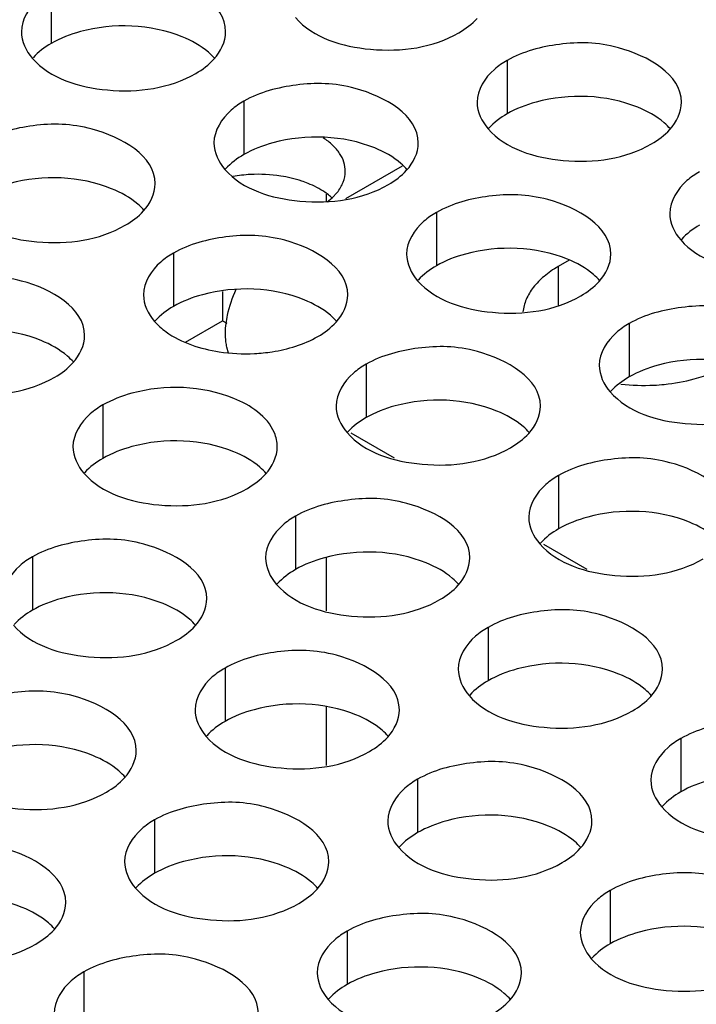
# Model space of a CAD drawing. Header units: inches. Extents: x 0 to 34, y 0 to 22.
# Tile 71 of 116: x 17.247 to 17.413, y 19.49 to 19.731. Entities that reach past the tile are written whole.
import ezdxf

# ---------------------------------------------------------------- set-up
doc = ezdxf.new("R2010")
doc.units = ezdxf.units.IN
doc.header["$LTSCALE"] = 1.87
doc.header["$MEASUREMENT"] = 0
doc.layers.get('0').update_dxf_attribs({"linetype": 'CONTINUOUS'})
doc.layers.add('02___PRT_ALL_AXES', color=7, linetype='CONTINUOUS')
doc.layers.add('0_COMPONENTS', color=7, linetype='CONTINUOUS')

msp = doc.modelspace()

# ---------------------------------------------------------------- linework, layer by layer
at = {"color": 3, "linetype": 'CONTINUOUS'}
for p, q in [((17.3268570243, 19.6876424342), (17.3406943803, 19.6956319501)), ((17.2875797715, 19.6524469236), (17.2966666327, 19.6576935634)), ((17.2966666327, 19.6576935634), (17.2977224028, 19.6570839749)), ((17.2981449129, 19.6497383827), (17.2977224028, 19.6511901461)), ((17.3387367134, 19.6240287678), (17.328130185, 19.6301528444)), ((17.3858771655, 19.5968104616), (17.375270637, 19.6029345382))]:
    msp.add_line(p, q, dxfattribs=at)
at = {"color": 7, "linetype": 'CONTINUOUS'}
msp.add_line((17.2966666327, 19.6648304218), (17.2966666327, 19.6576935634), dxfattribs=at)
at = {"color": 3, "linetype": 'CONTINUOUS'}
for points, knots in [([(17.2975243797, 19.6570033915), (17.2976062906, 19.6576913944), (17.2980855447, 19.6605718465), (17.2990421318, 19.6633635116), (17.2999634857, 19.6653882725)], [0, 0, 0, 0, 0.2374932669, 1, 1, 1, 1]), ([(17.2977224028, 19.6511901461), (17.297623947, 19.6516309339), (17.2973022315, 19.6535511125), (17.2973479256, 19.6555212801), (17.2975243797, 19.6570033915)], [0, 0, 0, 0, 0.2323028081, 1, 1, 1, 1])]:
    msp.add_open_spline(points, degree=3, knots=knots, dxfattribs=at)
at = {"layer": '02___PRT_ALL_AXES', "color": 7, "linetype": 'CONTINUOUS'}
for p, q in [((17.2547400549, 19.7386552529), (17.2547400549, 19.7255917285)), ((17.3662755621, 19.7213995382), (17.3662755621, 19.7083360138)), ((17.301880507, 19.7114369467), (17.301880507, 19.6983734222)), ((17.3222909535, 19.6867924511), (17.3234442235, 19.687752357)), ((17.3234442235, 19.687752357), (17.3246952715, 19.6890797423)), ((17.3490209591, 19.6842186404), (17.3490209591, 19.671155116)), ((17.284625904, 19.6742560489), (17.284625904, 19.6611925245)), ((17.3787819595, 19.6709438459), (17.3787819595, 19.6615431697)), ((17.3961614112, 19.6570003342), (17.3961614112, 19.6439368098)), ((17.3317663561, 19.6470377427), (17.3317663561, 19.6339742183)), ((17.267371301, 19.6370751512), (17.267371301, 19.6240116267)), ((17.3789068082, 19.6198194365), (17.3789068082, 19.6067559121)), ((17.3145117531, 19.609856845), (17.3145117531, 19.5967933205)), ((17.250116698, 19.5998942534), (17.250116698, 19.586830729)), ((17.3616522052, 19.5826385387), (17.3616522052, 19.5695750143)), ((17.2972571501, 19.5726759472), (17.2972571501, 19.5596124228)), ((17.4087926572, 19.5554202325), (17.4087926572, 19.5423567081)), ((17.3443976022, 19.545457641), (17.3443976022, 19.5323941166)), ((17.2800025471, 19.5354950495), (17.2800025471, 19.522431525)), ((17.3915380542, 19.5182393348), (17.3915380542, 19.5051758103)), ((17.3271429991, 19.5082767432), (17.3271429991, 19.4952132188)), ((17.2627479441, 19.4983141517), (17.2627479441, 19.4852506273))]:
    msp.add_line(p, q, dxfattribs=at)
at = {"layer": '02___PRT_ALL_AXES', "color": 3, "linetype": 'CONTINUOUS'}
msp.add_line((17.3814935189, 19.6725094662), (17.3787819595, 19.6709438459), dxfattribs=at)
for centre, radius, start, end in [((17.3052922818, 19.6577803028), 0.0357571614, 92.8708625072, 99.8376038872), ((17.30536736, 19.6571896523), 0.0363508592, 81.2739163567, 92.9424234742), ((17.3135672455, 19.6770408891), 0.0145733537, 48.0727253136, 50.5055500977), ((17.3023000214, 19.6922959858), 0.0426823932, 261.2854010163, 272.9309388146), ((17.3996486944, 19.6927475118), 0.0508805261, 263.8108974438, 272.8885152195)]:
    msp.add_arc(centre, radius, start, end, dxfattribs=at)
for points, knots in [([(17.2974168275, 19.728438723), (17.2974196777, 19.73523717), (17.2833527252, 19.7430887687), (17.2680457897, 19.7432738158), (17.2586085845, 19.7408888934), (17.2547400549, 19.7386552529)], [0, 0, 0, 0, 0.4225569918, 0.7223499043, 1, 1, 1, 1]), ([(17.2547400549, 19.7386552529), (17.2536451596, 19.738023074), (17.2501259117, 19.7356661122), (17.2474198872, 19.7314770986), (17.2474186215, 19.7284580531)], [0, 0, 0, 0, 0.295165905, 1, 1, 1, 1]), ([(17.3144973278, 19.7319046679), (17.3188693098, 19.7269039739), (17.3336641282, 19.7224718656), (17.3481373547, 19.7245359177), (17.3544904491, 19.7282041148)], [0, 0, 0, 0, 0.4751880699, 1, 1, 1, 1]), ([(17.4089523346, 19.7111830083), (17.4089551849, 19.7179814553), (17.3948882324, 19.725833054), (17.3795812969, 19.7260181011), (17.3701440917, 19.7236331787), (17.3662755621, 19.7213995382)], [0, 0, 0, 0, 0.4225569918, 0.7223499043, 1, 1, 1, 1]), ([(17.2501022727, 19.7219420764), (17.2544742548, 19.7169413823), (17.2692690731, 19.712509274), (17.2837422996, 19.7145733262), (17.290095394, 19.7182415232)], [0, 0, 0, 0, 0.4751880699, 1, 1, 1, 1]), ([(17.3662755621, 19.7213995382), (17.3651806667, 19.7207673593), (17.3616614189, 19.7184103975), (17.3589553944, 19.7142213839), (17.3589541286, 19.7112023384)], [0, 0, 0, 0, 0.295165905, 1, 1, 1, 1]), ([(17.3445572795, 19.7012204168), (17.3445601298, 19.7080188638), (17.3304931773, 19.7158704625), (17.3151862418, 19.7160555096), (17.3057490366, 19.7136705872), (17.301880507, 19.7114369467)], [0, 0, 0, 0, 0.4225569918, 0.7223499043, 1, 1, 1, 1]), ([(17.301880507, 19.7114369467), (17.3007856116, 19.7108047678), (17.2972663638, 19.708447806), (17.2945603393, 19.7042587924), (17.2945590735, 19.7012397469)], [0, 0, 0, 0, 0.295165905, 1, 1, 1, 1]), ([(17.2801622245, 19.6912578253), (17.2801650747, 19.6980562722), (17.2660981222, 19.7059078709), (17.2507911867, 19.7060929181), (17.2413539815, 19.7037079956), (17.2374854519, 19.7014743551)], [0, 0, 0, 0, 0.4225569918, 0.7223499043, 1, 1, 1, 1]), ([(17.3616377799, 19.7046863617), (17.3660097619, 19.6996856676), (17.3808045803, 19.6952535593), (17.3952778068, 19.6973176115), (17.4016309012, 19.7009858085)], [0, 0, 0, 0, 0.4751880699, 1, 1, 1, 1]), ([(17.2972427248, 19.6947237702), (17.3016147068, 19.6897230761), (17.3164095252, 19.6852909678), (17.3308827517, 19.68735502), (17.3372358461, 19.691023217)], [0, 0, 0, 0, 0.4751880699, 1, 1, 1, 1]), ([(17.4134160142, 19.694181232), (17.4123211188, 19.6935490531), (17.408801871, 19.6911920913), (17.4060958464, 19.6870030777), (17.4060945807, 19.6839840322)], [0, 0, 0, 0, 0.295165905, 1, 1, 1, 1]), ([(17.3175970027, 19.6913118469), (17.3170801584, 19.6915208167), (17.3148998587, 19.6923192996), (17.312624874, 19.6928502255), (17.3108821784, 19.6931197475)], [0, 0, 0, 0, 0.2402041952, 1, 1, 1, 1]), ([(17.322835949, 19.688286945), (17.3224712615, 19.6885876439), (17.3208513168, 19.6897996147), (17.3190324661, 19.6907314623), (17.3175970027, 19.6913118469)], [0, 0, 0, 0, 0.2338764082, 1, 1, 1, 1]), ([(17.3916977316, 19.6740021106), (17.3917005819, 19.6808005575), (17.3776336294, 19.6886521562), (17.3623266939, 19.6888372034), (17.3528894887, 19.6864522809), (17.3490209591, 19.6842186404)], [0, 0, 0, 0, 0.4225569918, 0.7223499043, 1, 1, 1, 1]), ([(17.2328476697, 19.6847611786), (17.2372196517, 19.6797604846), (17.2520144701, 19.6753283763), (17.2664876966, 19.6773924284), (17.272840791, 19.6810606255)], [0, 0, 0, 0, 0.4751880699, 1, 1, 1, 1]), ([(17.3490209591, 19.6842186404), (17.3479260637, 19.6835864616), (17.3444068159, 19.6812294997), (17.3417007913, 19.6770404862), (17.3416995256, 19.6740214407)], [0, 0, 0, 0, 0.295165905, 1, 1, 1, 1]), ([(17.3273026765, 19.6640395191), (17.3273055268, 19.670837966), (17.3132385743, 19.6786895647), (17.2979316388, 19.6788746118), (17.2884944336, 19.6764896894), (17.284625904, 19.6742560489)], [0, 0, 0, 0, 0.4225569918, 0.7223499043, 1, 1, 1, 1]), ([(17.408778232, 19.6774680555), (17.413150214, 19.6724673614), (17.4279450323, 19.6680352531), (17.4424182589, 19.6700993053), (17.4487713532, 19.6737675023)], [0, 0, 0, 0, 0.4751880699, 1, 1, 1, 1]), ([(17.284625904, 19.6742560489), (17.2835310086, 19.6736238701), (17.2800117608, 19.6712669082), (17.2773057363, 19.6670778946), (17.2773044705, 19.6640588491)], [0, 0, 0, 0, 0.295165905, 1, 1, 1, 1]), ([(17.3787819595, 19.6709438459), (17.3775753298, 19.670247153), (17.3753710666, 19.6687419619), (17.3726728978, 19.6660370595), (17.3708575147, 19.6630523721), (17.3702867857, 19.6608913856), (17.3701868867, 19.6598397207)], [0, 0, 0, 0, 0.2873411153, 0.5474250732, 0.782141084, 1, 1, 1, 1]), ([(17.2629076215, 19.6540769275), (17.2629104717, 19.6608753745), (17.2488435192, 19.6687269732), (17.2335365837, 19.6689120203), (17.2240993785, 19.6665270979), (17.2202308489, 19.6642934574)], [0, 0, 0, 0, 0.4225569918, 0.7223499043, 1, 1, 1, 1]), ([(17.3443831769, 19.6675054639), (17.3487551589, 19.6625047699), (17.3635499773, 19.6580726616), (17.3780232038, 19.6601367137), (17.3843762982, 19.6638049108)], [0, 0, 0, 0, 0.4751880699, 1, 1, 1, 1]), ([(17.4388381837, 19.6467838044), (17.438841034, 19.6535822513), (17.4247740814, 19.66143385), (17.4094671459, 19.6616188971), (17.4000299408, 19.6592339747), (17.3961614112, 19.6570003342)], [0, 0, 0, 0, 0.4225569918, 0.7223499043, 1, 1, 1, 1]), ([(17.2799881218, 19.6575428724), (17.2808257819, 19.6565847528), (17.2853245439, 19.6526806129), (17.291257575, 19.6508139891), (17.2958330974, 19.6501063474)], [0, 0, 0, 0, 0.2156110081, 1, 1, 1, 1]), ([(17.3961614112, 19.6570003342), (17.3950665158, 19.6563681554), (17.391547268, 19.6540111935), (17.3888412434, 19.6498221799), (17.3888399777, 19.6468031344)], [0, 0, 0, 0, 0.295165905, 1, 1, 1, 1]), ([(17.3044824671, 19.6496694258), (17.3059180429, 19.6497417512), (17.3112598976, 19.6502829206), (17.316570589, 19.6518730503), (17.3199812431, 19.6538423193)], [0, 0, 0, 0, 0.267385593, 1, 1, 1, 1]), ([(17.3744431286, 19.6368212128), (17.3744459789, 19.6436196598), (17.3603790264, 19.6514712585), (17.3450720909, 19.6516563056), (17.3356348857, 19.6492713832), (17.3317663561, 19.6470377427)], [0, 0, 0, 0, 0.4225569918, 0.7223499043, 1, 1, 1, 1]), ([(17.2155930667, 19.6475802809), (17.2199650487, 19.6425795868), (17.2347598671, 19.6381474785), (17.2492330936, 19.6402115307), (17.255586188, 19.6438797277)], [0, 0, 0, 0, 0.4751880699, 1, 1, 1, 1]), ([(17.3317663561, 19.6470377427), (17.3306714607, 19.6464055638), (17.3271522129, 19.644048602), (17.3244461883, 19.6398595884), (17.3244449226, 19.6368405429)], [0, 0, 0, 0, 0.295165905, 1, 1, 1, 1]), ([(17.4121088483, 19.643462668), (17.4128770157, 19.643669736), (17.4157705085, 19.6445396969), (17.4185731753, 19.6457423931), (17.4205012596, 19.6468556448)], [0, 0, 0, 0, 0.2632664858, 1, 1, 1, 1]), ([(17.2993883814, 19.6386924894), (17.2916822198, 19.6418082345), (17.2797981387, 19.642259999), (17.2695858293, 19.6383537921), (17.267371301, 19.6370751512)], [0, 0, 0, 0, 0.7647371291, 1, 1, 1, 1]), ([(17.402212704, 19.6419316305), (17.4030642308, 19.6419745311), (17.4063961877, 19.6422276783), (17.4097058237, 19.6428149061), (17.4121088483, 19.643462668)], [0, 0, 0, 0, 0.2551640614, 1, 1, 1, 1]), ([(17.391523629, 19.6402871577), (17.395895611, 19.6352864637), (17.4106904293, 19.6308543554), (17.4251636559, 19.6329184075), (17.4315167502, 19.6365866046)], [0, 0, 0, 0, 0.4751880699, 1, 1, 1, 1]), ([(17.267371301, 19.6370751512), (17.2662764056, 19.6364429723), (17.2627571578, 19.6340860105), (17.2600511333, 19.6298969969), (17.2600498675, 19.6268779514)], [0, 0, 0, 0, 0.295165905, 1, 1, 1, 1]), ([(17.3100480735, 19.6268586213), (17.3100485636, 19.6280275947), (17.308809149, 19.6335840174), (17.3034117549, 19.6370657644), (17.2993883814, 19.6386924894)], [0, 0, 0, 0, 0.2122025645, 1, 1, 1, 1]), ([(17.3271285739, 19.6303245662), (17.3315005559, 19.6253238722), (17.3462953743, 19.6208917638), (17.3607686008, 19.622955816), (17.3671216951, 19.626624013)], [0, 0, 0, 0, 0.4751880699, 1, 1, 1, 1]), ([(17.4215835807, 19.6096029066), (17.421586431, 19.6164013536), (17.4075194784, 19.6242529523), (17.3922125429, 19.6244379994), (17.3827753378, 19.622053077), (17.3789068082, 19.6198194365)], [0, 0, 0, 0, 0.4225569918, 0.7223499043, 1, 1, 1, 1]), ([(17.2627335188, 19.6203619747), (17.2671055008, 19.6153612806), (17.2819003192, 19.6109291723), (17.2963735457, 19.6129932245), (17.3027266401, 19.6166614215)], [0, 0, 0, 0, 0.4751880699, 1, 1, 1, 1]), ([(17.3789068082, 19.6198194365), (17.3778119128, 19.6191872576), (17.3742926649, 19.6168302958), (17.3715866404, 19.6126412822), (17.3715853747, 19.6096222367)], [0, 0, 0, 0, 0.295165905, 1, 1, 1, 1]), ([(17.3571885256, 19.5996403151), (17.3571913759, 19.606438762), (17.3431244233, 19.6142903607), (17.3278174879, 19.6144754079), (17.3183802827, 19.6120904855), (17.3145117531, 19.609856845)], [0, 0, 0, 0, 0.4225569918, 0.7223499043, 1, 1, 1, 1]), ([(17.3145117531, 19.609856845), (17.3134168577, 19.6092246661), (17.3098976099, 19.6068677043), (17.3071915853, 19.6026786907), (17.3071903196, 19.5996596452)], [0, 0, 0, 0, 0.295165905, 1, 1, 1, 1]), ([(17.2927934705, 19.5896777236), (17.2927963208, 19.5964761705), (17.2787293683, 19.6043277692), (17.2634224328, 19.6045128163), (17.2539852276, 19.6021278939), (17.250116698, 19.5998942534)], [0, 0, 0, 0, 0.4225569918, 0.7223499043, 1, 1, 1, 1]), ([(17.374269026, 19.60310626), (17.378641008, 19.5981055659), (17.3934358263, 19.5936734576), (17.4079090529, 19.5957375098), (17.4142621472, 19.5994057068)], [0, 0, 0, 0, 0.4751880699, 1, 1, 1, 1]), ([(17.250116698, 19.5998942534), (17.2490218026, 19.5992620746), (17.2455025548, 19.5969051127), (17.2427965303, 19.5927160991), (17.2427952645, 19.5896970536)], [0, 0, 0, 0, 0.295165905, 1, 1, 1, 1]), ([(17.3098739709, 19.5931436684), (17.3142459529, 19.5881429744), (17.3290407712, 19.5837108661), (17.3435139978, 19.5857749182), (17.3498670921, 19.5894431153)], [0, 0, 0, 0, 0.4751880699, 1, 1, 1, 1]), ([(17.4043289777, 19.5724220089), (17.4043318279, 19.5792204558), (17.3902648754, 19.5870720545), (17.3749579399, 19.5872571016), (17.3655207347, 19.5848721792), (17.3616522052, 19.5826385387)], [0, 0, 0, 0, 0.4225569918, 0.7223499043, 1, 1, 1, 1]), ([(17.2454789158, 19.5831810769), (17.2498508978, 19.5781803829), (17.2646457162, 19.5737482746), (17.2791189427, 19.5758123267), (17.2854720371, 19.5794805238)], [0, 0, 0, 0, 0.4751880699, 1, 1, 1, 1]), ([(17.3616522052, 19.5826385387), (17.3605573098, 19.5820063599), (17.3570380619, 19.579649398), (17.3543320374, 19.5754603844), (17.3543307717, 19.5724413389)], [0, 0, 0, 0, 0.295165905, 1, 1, 1, 1]), ([(17.3399339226, 19.5624594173), (17.3399367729, 19.5692578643), (17.3258698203, 19.577109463), (17.3105628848, 19.5772945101), (17.3011256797, 19.5749095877), (17.2972571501, 19.5726759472)], [0, 0, 0, 0, 0.4225569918, 0.7223499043, 1, 1, 1, 1]), ([(17.2972571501, 19.5726759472), (17.2961622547, 19.5720437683), (17.2926430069, 19.5696868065), (17.2899369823, 19.5654977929), (17.2899357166, 19.5624787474)], [0, 0, 0, 0, 0.295165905, 1, 1, 1, 1]), ([(17.2755388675, 19.5524968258), (17.2755417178, 19.5592952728), (17.2614747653, 19.5671468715), (17.2461678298, 19.5673319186), (17.2367306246, 19.5649469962), (17.232862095, 19.5627133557)], [0, 0, 0, 0, 0.4225569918, 0.7223499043, 1, 1, 1, 1]), ([(17.357014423, 19.5659253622), (17.361386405, 19.5609246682), (17.3761812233, 19.5564925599), (17.3906544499, 19.558556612), (17.3970075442, 19.5622248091)], [0, 0, 0, 0, 0.4751880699, 1, 1, 1, 1]), ([(17.4514694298, 19.5452037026), (17.45147228, 19.5520021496), (17.4374053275, 19.5598537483), (17.422098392, 19.5600387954), (17.4126611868, 19.557653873), (17.4087926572, 19.5554202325)], [0, 0, 0, 0, 0.4225569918, 0.7223499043, 1, 1, 1, 1]), ([(17.2926193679, 19.5559627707), (17.2969913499, 19.5509620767), (17.3117861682, 19.5465299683), (17.3262593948, 19.5485940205), (17.3326124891, 19.5522622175)], [0, 0, 0, 0, 0.4751880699, 1, 1, 1, 1]), ([(17.4087926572, 19.5554202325), (17.4076977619, 19.5547880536), (17.404178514, 19.5524310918), (17.4014724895, 19.5482420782), (17.4014712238, 19.5452230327)], [0, 0, 0, 0, 0.295165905, 1, 1, 1, 1]), ([(17.3870743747, 19.5352411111), (17.3870772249, 19.5420395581), (17.3730102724, 19.5498911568), (17.3577033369, 19.5500762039), (17.3482661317, 19.5476912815), (17.3443976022, 19.545457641)], [0, 0, 0, 0, 0.4225569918, 0.7223499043, 1, 1, 1, 1]), ([(17.2282243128, 19.5460001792), (17.2325962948, 19.5409994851), (17.2473911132, 19.5365673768), (17.2618643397, 19.538631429), (17.268217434, 19.542299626)], [0, 0, 0, 0, 0.4751880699, 1, 1, 1, 1]), ([(17.3443976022, 19.545457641), (17.3433027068, 19.5448254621), (17.3397834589, 19.5424685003), (17.3370774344, 19.5382794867), (17.3370761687, 19.5352604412)], [0, 0, 0, 0, 0.295165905, 1, 1, 1, 1]), ([(17.3226793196, 19.5252785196), (17.3226821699, 19.5320769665), (17.3086152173, 19.5399285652), (17.2933082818, 19.5401136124), (17.2838710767, 19.53772869), (17.2800025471, 19.5354950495)], [0, 0, 0, 0, 0.4225569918, 0.7223499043, 1, 1, 1, 1]), ([(17.404154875, 19.538707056), (17.4085268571, 19.533706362), (17.4233216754, 19.5292742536), (17.4377949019, 19.5313383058), (17.4441479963, 19.5350065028)], [0, 0, 0, 0, 0.4751880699, 1, 1, 1, 1]), ([(17.2800025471, 19.5354950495), (17.2789076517, 19.5348628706), (17.2753884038, 19.5325059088), (17.2726823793, 19.5283168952), (17.2726811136, 19.5252978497)], [0, 0, 0, 0, 0.295165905, 1, 1, 1, 1]), ([(17.2582842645, 19.5153159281), (17.2582871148, 19.522114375), (17.2442201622, 19.5299659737), (17.2289132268, 19.5301510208), (17.2194760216, 19.5277660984), (17.215607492, 19.5255324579)], [0, 0, 0, 0, 0.4225569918, 0.7223499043, 1, 1, 1, 1]), ([(17.33975982, 19.5287444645), (17.344131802, 19.5237437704), (17.3589266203, 19.5193116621), (17.3733998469, 19.5213757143), (17.3797529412, 19.5250439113)], [0, 0, 0, 0, 0.4751880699, 1, 1, 1, 1]), ([(17.4342148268, 19.5080228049), (17.434217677, 19.5148212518), (17.4201507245, 19.5226728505), (17.404843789, 19.5228578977), (17.3954065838, 19.5204729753), (17.3915380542, 19.5182393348)], [0, 0, 0, 0, 0.4225569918, 0.7223499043, 1, 1, 1, 1]), ([(17.2753647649, 19.5187818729), (17.2797367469, 19.5137811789), (17.2945315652, 19.5093490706), (17.3090047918, 19.5114131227), (17.3153578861, 19.5150813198)], [0, 0, 0, 0, 0.4751880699, 1, 1, 1, 1]), ([(17.3915380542, 19.5182393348), (17.3904431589, 19.5176071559), (17.386923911, 19.5152501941), (17.3842178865, 19.5110611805), (17.3842166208, 19.508042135)], [0, 0, 0, 0, 0.295165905, 1, 1, 1, 1]), ([(17.3698197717, 19.4980602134), (17.3698226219, 19.5048586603), (17.3557556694, 19.512710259), (17.3404487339, 19.5128953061), (17.3310115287, 19.5105103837), (17.3271429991, 19.5082767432)], [0, 0, 0, 0, 0.4225569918, 0.7223499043, 1, 1, 1, 1]), ([(17.2109697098, 19.5088192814), (17.2153416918, 19.5038185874), (17.2301365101, 19.4993864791), (17.2446097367, 19.5014505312), (17.250962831, 19.5051187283)], [0, 0, 0, 0, 0.4751880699, 1, 1, 1, 1]), ([(17.3271429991, 19.5082767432), (17.3260481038, 19.5076445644), (17.3225288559, 19.5052876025), (17.3198228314, 19.5010985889), (17.3198215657, 19.4980795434)], [0, 0, 0, 0, 0.295165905, 1, 1, 1, 1]), ([(17.3054247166, 19.4880976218), (17.3054275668, 19.4948960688), (17.2913606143, 19.5027476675), (17.2760536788, 19.5029327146), (17.2666164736, 19.5005477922), (17.2627479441, 19.4983141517)], [0, 0, 0, 0, 0.4225569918, 0.7223499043, 1, 1, 1, 1]), ([(17.386900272, 19.5015261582), (17.391272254, 19.4965254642), (17.4060670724, 19.4920933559), (17.4205402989, 19.494157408), (17.4268933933, 19.4978256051)], [0, 0, 0, 0, 0.4751880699, 1, 1, 1, 1]), ([(17.2627479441, 19.4983141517), (17.2616530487, 19.4976819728), (17.2581338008, 19.495325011), (17.2554277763, 19.4911359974), (17.2554265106, 19.4881169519)], [0, 0, 0, 0, 0.295165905, 1, 1, 1, 1]), ([(17.3225052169, 19.4915635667), (17.326877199, 19.4865628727), (17.3416720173, 19.4821307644), (17.3561452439, 19.4841948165), (17.3624983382, 19.4878630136)], [0, 0, 0, 0, 0.4751880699, 1, 1, 1, 1])]:
    msp.add_open_spline(points, degree=3, knots=knots, dxfattribs=at)
at = {"layer": '02___PRT_ALL_AXES', "color": 7, "linetype": 'CONTINUOUS'}
for points, knots in [([(17.2867571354, 19.7272090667), (17.2790509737, 19.7303248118), (17.2671668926, 19.7307765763), (17.2569545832, 19.7268703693), (17.2547400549, 19.7255917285)], [0, 0, 0, 0, 0.7647371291, 1, 1, 1, 1]), ([(17.2947331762, 19.7218911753), (17.2942546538, 19.7224385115), (17.2919499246, 19.7246913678), (17.289061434, 19.7262773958), (17.2867571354, 19.7272090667)], [0, 0, 0, 0, 0.2263074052, 1, 1, 1, 1]), ([(17.3982926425, 19.709953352), (17.3905864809, 19.7130690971), (17.3787023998, 19.7135208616), (17.3684900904, 19.7096146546), (17.3662755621, 19.7083360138)], [0, 0, 0, 0, 0.7647371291, 1, 1, 1, 1]), ([(17.4062686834, 19.7046354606), (17.405790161, 19.7051827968), (17.4034854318, 19.7074356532), (17.4005969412, 19.7090216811), (17.3982926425, 19.709953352)], [0, 0, 0, 0, 0.2263074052, 1, 1, 1, 1]), ([(17.3338975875, 19.6999907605), (17.3261914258, 19.7031065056), (17.3143073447, 19.7035582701), (17.3040950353, 19.6996520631), (17.301880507, 19.6983734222)], [0, 0, 0, 0, 0.7647371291, 1, 1, 1, 1]), ([(17.3266932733, 19.6942771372), (17.3266935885, 19.695028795), (17.3264423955, 19.6965877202), (17.3253462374, 19.6987860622), (17.3235987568, 19.7008054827), (17.3221205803, 19.7019390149), (17.3213039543, 19.7024690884)], [0, 0, 0, 0, 0.2210685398, 0.4556440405, 0.7136627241, 1, 1, 1, 1]), ([(17.3418736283, 19.6946728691), (17.3413951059, 19.6952202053), (17.3390903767, 19.6974730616), (17.3362018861, 19.6990590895), (17.3338975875, 19.6999907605)], [0, 0, 0, 0, 0.2263074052, 1, 1, 1, 1]), ([(17.3246952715, 19.6890797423), (17.325311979, 19.6898424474), (17.3263150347, 19.6914775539), (17.3266928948, 19.6933742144), (17.3266932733, 19.6942771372)], [0, 0, 0, 0, 0.520681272, 1, 1, 1, 1]), ([(17.2695025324, 19.690028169), (17.2617963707, 19.693143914), (17.2499122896, 19.6935956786), (17.2396999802, 19.6896894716), (17.2374854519, 19.6884108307)], [0, 0, 0, 0, 0.7647371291, 1, 1, 1, 1]), ([(17.2774785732, 19.6847102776), (17.2770000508, 19.6852576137), (17.2746953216, 19.6875104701), (17.271806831, 19.689096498), (17.2695025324, 19.690028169)], [0, 0, 0, 0, 0.2263074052, 1, 1, 1, 1]), ([(17.3810380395, 19.6727724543), (17.3733318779, 19.6758881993), (17.3614477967, 19.6763399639), (17.3512354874, 19.6724337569), (17.3490209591, 19.671155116)], [0, 0, 0, 0, 0.7647371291, 1, 1, 1, 1]), ([(17.3890140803, 19.6674545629), (17.388535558, 19.668001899), (17.3862308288, 19.6702547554), (17.3833423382, 19.6718407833), (17.3810380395, 19.6727724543)], [0, 0, 0, 0, 0.2263074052, 1, 1, 1, 1]), ([(17.3166429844, 19.6628098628), (17.3089368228, 19.6659256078), (17.2970527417, 19.6663773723), (17.2868404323, 19.6624711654), (17.284625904, 19.6611925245)], [0, 0, 0, 0, 0.7647371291, 1, 1, 1, 1]), ([(17.3246190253, 19.6574919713), (17.3241405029, 19.6580393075), (17.3218357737, 19.6602921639), (17.3189472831, 19.6618781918), (17.3166429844, 19.6628098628)], [0, 0, 0, 0, 0.2263074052, 1, 1, 1, 1]), ([(17.2522479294, 19.6528472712), (17.2445417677, 19.6559630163), (17.2326576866, 19.6564147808), (17.2224453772, 19.6525085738), (17.2202308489, 19.651229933)], [0, 0, 0, 0, 0.7647371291, 1, 1, 1, 1]), ([(17.2602239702, 19.6475293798), (17.2597454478, 19.648076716), (17.2574407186, 19.6503295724), (17.254552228, 19.6519156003), (17.2522479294, 19.6528472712)], [0, 0, 0, 0, 0.2263074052, 1, 1, 1, 1]), ([(17.4281784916, 19.6455541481), (17.42047233, 19.6486698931), (17.4085882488, 19.6491216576), (17.3983759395, 19.6452154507), (17.3961614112, 19.6439368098)], [0, 0, 0, 0, 0.7647371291, 1, 1, 1, 1]), ([(17.3637834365, 19.6355915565), (17.3560772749, 19.6387073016), (17.3441931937, 19.6391590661), (17.3339808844, 19.6352528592), (17.3317663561, 19.6339742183)], [0, 0, 0, 0, 0.7647371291, 1, 1, 1, 1]), ([(17.3717594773, 19.6302736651), (17.371280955, 19.6308210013), (17.3689762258, 19.6330738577), (17.3660877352, 19.6346598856), (17.3637834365, 19.6355915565)], [0, 0, 0, 0, 0.2263074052, 1, 1, 1, 1]), ([(17.2993883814, 19.625628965), (17.2916822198, 19.6287447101), (17.2797981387, 19.6291964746), (17.2695858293, 19.6252902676), (17.267371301, 19.6240116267)], [0, 0, 0, 0, 0.7647371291, 1, 1, 1, 1]), ([(17.3073644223, 19.6203110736), (17.3068858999, 19.6208584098), (17.3045811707, 19.6231112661), (17.3016926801, 19.624697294), (17.2993883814, 19.625628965)], [0, 0, 0, 0, 0.2263074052, 1, 1, 1, 1]), ([(17.4109238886, 19.6083732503), (17.4032177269, 19.6114889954), (17.3913336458, 19.6119407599), (17.3811213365, 19.6080345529), (17.3789068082, 19.6067559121)], [0, 0, 0, 0, 0.7647371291, 1, 1, 1, 1]), ([(17.4188999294, 19.6030553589), (17.4184214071, 19.6036026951), (17.4161166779, 19.6058555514), (17.4132281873, 19.6074415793), (17.4109238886, 19.6083732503)], [0, 0, 0, 0, 0.2263074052, 1, 1, 1, 1]), ([(17.3465288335, 19.5984106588), (17.3388226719, 19.6015264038), (17.3269385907, 19.6019781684), (17.3167262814, 19.5980719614), (17.3145117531, 19.5967933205)], [0, 0, 0, 0, 0.7647371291, 1, 1, 1, 1]), ([(17.3545048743, 19.5930927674), (17.354026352, 19.5936401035), (17.3517216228, 19.5958929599), (17.3488331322, 19.5974789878), (17.3465288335, 19.5984106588)], [0, 0, 0, 0, 0.2263074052, 1, 1, 1, 1]), ([(17.2821337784, 19.5884480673), (17.2744276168, 19.5915638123), (17.2625435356, 19.5920155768), (17.2523312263, 19.5881093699), (17.250116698, 19.586830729)], [0, 0, 0, 0, 0.7647371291, 1, 1, 1, 1]), ([(17.2901098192, 19.5831301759), (17.2896312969, 19.583677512), (17.2873265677, 19.5859303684), (17.2844380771, 19.5875163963), (17.2821337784, 19.5884480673)], [0, 0, 0, 0, 0.2263074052, 1, 1, 1, 1]), ([(17.3936692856, 19.5711923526), (17.3859631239, 19.5743080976), (17.3740790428, 19.5747598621), (17.3638667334, 19.5708536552), (17.3616522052, 19.5695750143)], [0, 0, 0, 0, 0.7647371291, 1, 1, 1, 1]), ([(17.4016453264, 19.5658744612), (17.4011668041, 19.5664217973), (17.3988620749, 19.5686746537), (17.3959735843, 19.5702606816), (17.3936692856, 19.5711923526)], [0, 0, 0, 0, 0.2263074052, 1, 1, 1, 1]), ([(17.3292742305, 19.561229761), (17.3215680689, 19.5643455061), (17.3096839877, 19.5647972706), (17.2994716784, 19.5608910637), (17.2972571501, 19.5596124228)], [0, 0, 0, 0, 0.7647371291, 1, 1, 1, 1]), ([(17.3372502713, 19.5559118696), (17.336771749, 19.5564592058), (17.3344670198, 19.5587120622), (17.3315785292, 19.5602980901), (17.3292742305, 19.561229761)], [0, 0, 0, 0, 0.2263074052, 1, 1, 1, 1]), ([(17.2648791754, 19.5512671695), (17.2571730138, 19.5543829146), (17.2452889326, 19.5548346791), (17.2350766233, 19.5509284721), (17.232862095, 19.5496498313)], [0, 0, 0, 0, 0.7647371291, 1, 1, 1, 1]), ([(17.2728552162, 19.5459492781), (17.2723766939, 19.5464966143), (17.2700719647, 19.5487494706), (17.2671834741, 19.5503354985), (17.2648791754, 19.5512671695)], [0, 0, 0, 0, 0.2263074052, 1, 1, 1, 1]), ([(17.4408097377, 19.5439740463), (17.433103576, 19.5470897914), (17.4212194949, 19.5475415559), (17.4110071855, 19.543635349), (17.4087926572, 19.5423567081)], [0, 0, 0, 0, 0.7647371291, 1, 1, 1, 1]), ([(17.3764146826, 19.5340114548), (17.3687085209, 19.5371271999), (17.3568244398, 19.5375789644), (17.3466121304, 19.5336727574), (17.3443976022, 19.5323941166)], [0, 0, 0, 0, 0.7647371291, 1, 1, 1, 1]), ([(17.3843907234, 19.5286935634), (17.3839122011, 19.5292408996), (17.3816074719, 19.5314937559), (17.3787189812, 19.5330797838), (17.3764146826, 19.5340114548)], [0, 0, 0, 0, 0.2263074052, 1, 1, 1, 1]), ([(17.3120196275, 19.5240488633), (17.3043134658, 19.5271646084), (17.2924293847, 19.5276163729), (17.2822170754, 19.5237101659), (17.2800025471, 19.522431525)], [0, 0, 0, 0, 0.7647371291, 1, 1, 1, 1]), ([(17.3199956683, 19.5187309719), (17.319517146, 19.519278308), (17.3172124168, 19.5215311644), (17.3143239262, 19.5231171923), (17.3120196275, 19.5240488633)], [0, 0, 0, 0, 0.2263074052, 1, 1, 1, 1]), ([(17.2476245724, 19.5140862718), (17.2399184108, 19.5172020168), (17.2280343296, 19.5176537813), (17.2178220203, 19.5137475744), (17.215607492, 19.5124689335)], [0, 0, 0, 0, 0.7647371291, 1, 1, 1, 1]), ([(17.2556006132, 19.5087683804), (17.2551220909, 19.5093157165), (17.2528173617, 19.5115685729), (17.2499288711, 19.5131546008), (17.2476245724, 19.5140862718)], [0, 0, 0, 0, 0.2263074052, 1, 1, 1, 1]), ([(17.4235551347, 19.5067931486), (17.415848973, 19.5099088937), (17.4039648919, 19.5103606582), (17.3937525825, 19.5064544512), (17.3915380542, 19.5051758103)], [0, 0, 0, 0, 0.7647371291, 1, 1, 1, 1]), ([(17.3591600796, 19.4968305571), (17.3514539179, 19.4999463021), (17.3395698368, 19.5003980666), (17.3293575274, 19.4964918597), (17.3271429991, 19.4952132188)], [0, 0, 0, 0, 0.7647371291, 1, 1, 1, 1]), ([(17.3671361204, 19.4915126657), (17.3666575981, 19.4920600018), (17.3643528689, 19.4943128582), (17.3614643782, 19.4958988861), (17.3591600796, 19.4968305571)], [0, 0, 0, 0, 0.2263074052, 1, 1, 1, 1])]:
    msp.add_open_spline(points, degree=3, knots=knots, dxfattribs=at)
at = {"layer": '02___PRT_ALL_AXES', "color": 3, "linetype": 'CONTINUOUS'}
for points in [[(17.3544904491, 19.7282041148), (17.3561295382, 19.7291505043), (17.3576826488, 19.7303108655), (17.3589559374, 19.7317112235)], [(17.2474186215, 19.7284580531), (17.2474176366, 19.7261090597), (17.2485561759, 19.7237105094), (17.2501022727, 19.7219420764)], [(17.2945608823, 19.721748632), (17.2961920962, 19.7235426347), (17.2974158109, 19.7260139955), (17.2974168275, 19.728438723)], [(17.290095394, 19.7182415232), (17.2917344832, 19.7191879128), (17.2932875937, 19.720348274), (17.2945608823, 19.721748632)], [(17.3589541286, 19.7112023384), (17.3589531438, 19.708853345), (17.3600916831, 19.7064547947), (17.3616377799, 19.7046863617)], [(17.4060963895, 19.7044929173), (17.4077276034, 19.70628692), (17.4089513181, 19.7087582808), (17.4089523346, 19.7111830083)], [(17.4016309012, 19.7009858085), (17.4032699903, 19.7019321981), (17.4048231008, 19.7030925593), (17.4060963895, 19.7044929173)], [(17.2945590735, 19.7012397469), (17.2945580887, 19.6988907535), (17.295696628, 19.6964922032), (17.2972427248, 19.6947237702)], [(17.3417013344, 19.6945303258), (17.3433325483, 19.6963243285), (17.344556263, 19.6987956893), (17.3445572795, 19.7012204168)], [(17.3372358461, 19.691023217), (17.3388749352, 19.6919696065), (17.3404280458, 19.6931299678), (17.3417013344, 19.6945303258)], [(17.2773062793, 19.6845677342), (17.2789374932, 19.686361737), (17.2801612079, 19.6888330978), (17.2801622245, 19.6912578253)], [(17.272840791, 19.6810606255), (17.2744798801, 19.682007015), (17.2760329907, 19.6831673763), (17.2773062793, 19.6845677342)], [(17.4060945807, 19.6839840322), (17.4060935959, 19.6816350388), (17.4072321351, 19.6792364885), (17.408778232, 19.6774680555)], [(17.3416995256, 19.6740214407), (17.3416985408, 19.6716724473), (17.34283708, 19.6692738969), (17.3443831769, 19.6675054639)], [(17.3888417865, 19.6673120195), (17.3904730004, 19.6691060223), (17.3916967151, 19.6715773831), (17.3916977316, 19.6740021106)], [(17.3843762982, 19.6638049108), (17.3860153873, 19.6647513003), (17.3875684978, 19.6659116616), (17.3888417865, 19.6673120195)], [(17.2773044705, 19.6640588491), (17.2773034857, 19.6617098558), (17.278442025, 19.6593113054), (17.2799881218, 19.6575428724)], [(17.3244467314, 19.657349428), (17.3260779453, 19.6591434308), (17.32730166, 19.6616147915), (17.3273026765, 19.6640395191)], [(17.3199812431, 19.6538423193), (17.3216203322, 19.6547887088), (17.3231734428, 19.65594907), (17.3244467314, 19.657349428)], [(17.2600516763, 19.6473868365), (17.2616828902, 19.6491808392), (17.2629066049, 19.6516522), (17.2629076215, 19.6540769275)], [(17.255586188, 19.6438797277), (17.2572252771, 19.6448261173), (17.2587783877, 19.6459864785), (17.2600516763, 19.6473868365)], [(17.3888399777, 19.6468031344), (17.3888389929, 19.6444541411), (17.3899775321, 19.6420555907), (17.391523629, 19.6402871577)], [(17.3244449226, 19.6368405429), (17.3244439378, 19.6344915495), (17.325582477, 19.6320929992), (17.3271285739, 19.6303245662)], [(17.3715871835, 19.6301311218), (17.3732183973, 19.6319251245), (17.3744421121, 19.6343964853), (17.3744431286, 19.6368212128)], [(17.3671216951, 19.626624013), (17.3687607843, 19.6275704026), (17.3703138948, 19.6287307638), (17.3715871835, 19.6301311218)], [(17.2600498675, 19.6268779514), (17.2600488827, 19.624528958), (17.261187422, 19.6221304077), (17.2627335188, 19.6203619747)], [(17.3071921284, 19.6201685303), (17.3088233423, 19.621962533), (17.310047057, 19.6244338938), (17.3100480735, 19.6268586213)], [(17.3027266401, 19.6166614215), (17.3043657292, 19.617607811), (17.3059188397, 19.6187681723), (17.3071921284, 19.6201685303)], [(17.3715853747, 19.6096222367), (17.3715843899, 19.6072732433), (17.3727229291, 19.604874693), (17.374269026, 19.60310626)], [(17.3071903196, 19.5996596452), (17.3071893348, 19.5973106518), (17.308327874, 19.5949121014), (17.3098739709, 19.5931436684)], [(17.3543325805, 19.592950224), (17.3559637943, 19.5947442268), (17.357187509, 19.5972155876), (17.3571885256, 19.5996403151)], [(17.3498670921, 19.5894431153), (17.3515061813, 19.5903895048), (17.3530592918, 19.5915498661), (17.3543325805, 19.592950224)], [(17.2899375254, 19.5829876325), (17.2915687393, 19.5847816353), (17.292792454, 19.5872529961), (17.2927934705, 19.5896777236)], [(17.2854720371, 19.5794805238), (17.2871111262, 19.5804269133), (17.2886642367, 19.5815872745), (17.2899375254, 19.5829876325)], [(17.3543307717, 19.5724413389), (17.3543297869, 19.5700923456), (17.3554683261, 19.5676937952), (17.357014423, 19.5659253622)], [(17.4014730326, 19.5657319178), (17.4031042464, 19.5675259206), (17.4043279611, 19.5699972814), (17.4043289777, 19.5724220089)], [(17.3970075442, 19.5622248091), (17.3986466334, 19.5631711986), (17.4001997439, 19.5643315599), (17.4014730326, 19.5657319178)], [(17.2899357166, 19.5624787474), (17.2899347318, 19.5601297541), (17.291073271, 19.5577312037), (17.2926193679, 19.5559627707)], [(17.3370779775, 19.5557693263), (17.3387091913, 19.557563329), (17.339932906, 19.5600346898), (17.3399339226, 19.5624594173)], [(17.3326124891, 19.5522622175), (17.3342515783, 19.5532086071), (17.3358046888, 19.5543689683), (17.3370779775, 19.5557693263)], [(17.2726829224, 19.5458067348), (17.2743141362, 19.5476007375), (17.275537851, 19.5500720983), (17.2755388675, 19.5524968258)], [(17.268217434, 19.542299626), (17.2698565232, 19.5432460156), (17.2714096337, 19.5444063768), (17.2726829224, 19.5458067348)], [(17.4014712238, 19.5452230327), (17.4014702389, 19.5428740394), (17.4026087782, 19.540475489), (17.404154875, 19.538707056)], [(17.3370761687, 19.5352604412), (17.3370751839, 19.5329114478), (17.3382137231, 19.5305128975), (17.33975982, 19.5287444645)], [(17.3842184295, 19.5285510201), (17.3858496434, 19.5303450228), (17.3870733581, 19.5328163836), (17.3870743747, 19.5352411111)], [(17.3797529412, 19.5250439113), (17.3813920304, 19.5259903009), (17.3829451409, 19.5271506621), (17.3842184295, 19.5285510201)], [(17.2726811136, 19.5252978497), (17.2726801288, 19.5229488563), (17.273818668, 19.5205503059), (17.2753647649, 19.5187818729)], [(17.3198233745, 19.5185884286), (17.3214545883, 19.5203824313), (17.322678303, 19.5228537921), (17.3226793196, 19.5252785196)], [(17.3153578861, 19.5150813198), (17.3169969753, 19.5160277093), (17.3185500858, 19.5171880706), (17.3198233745, 19.5185884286)], [(17.2554283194, 19.508625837), (17.2570595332, 19.5104198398), (17.2582832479, 19.5128912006), (17.2582842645, 19.5153159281)], [(17.250962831, 19.5051187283), (17.2526019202, 19.5060651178), (17.2541550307, 19.5072254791), (17.2554283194, 19.508625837)], [(17.3842166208, 19.508042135), (17.3842156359, 19.5056931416), (17.3853541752, 19.5032945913), (17.386900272, 19.5015261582)], [(17.3198215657, 19.4980795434), (17.3198205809, 19.4957305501), (17.3209591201, 19.4933319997), (17.3225052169, 19.4915635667)], [(17.3669638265, 19.4913701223), (17.3685950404, 19.4931641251), (17.3698187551, 19.4956354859), (17.3698197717, 19.4980602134)], [(17.3624983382, 19.4878630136), (17.3641374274, 19.4888094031), (17.3656905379, 19.4899697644), (17.3669638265, 19.4913701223)]]:
    msp.add_open_spline(points, degree=3, dxfattribs=at)
at = {"layer": '02___PRT_ALL_AXES', "color": 7, "linetype": 'CONTINUOUS'}
for points in [[(17.2547400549, 19.7255917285), (17.2531009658, 19.7246453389), (17.2515478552, 19.7234849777), (17.2502745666, 19.7220846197)], [(17.3662755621, 19.7083360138), (17.3646364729, 19.7073896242), (17.3630833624, 19.706229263), (17.3618100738, 19.704828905)], [(17.301880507, 19.6983734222), (17.3002414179, 19.6974270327), (17.2986883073, 19.6962666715), (17.2974150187, 19.6948663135)], [(17.4134160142, 19.6811177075), (17.411776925, 19.680171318), (17.4102238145, 19.6790109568), (17.4089505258, 19.6776105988)], [(17.3490209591, 19.671155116), (17.3473818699, 19.6702087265), (17.3458287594, 19.6690483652), (17.3445554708, 19.6676480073)], [(17.284625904, 19.6611925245), (17.2829868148, 19.660246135), (17.2814337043, 19.6590857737), (17.2801604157, 19.6576854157)], [(17.3961614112, 19.6439368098), (17.394522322, 19.6429904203), (17.3929692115, 19.641830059), (17.3916959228, 19.640429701)], [(17.3317663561, 19.6339742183), (17.3301272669, 19.6330278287), (17.3285741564, 19.6318674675), (17.3273008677, 19.6304671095)], [(17.267371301, 19.6240116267), (17.2657322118, 19.6230652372), (17.2641791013, 19.621904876), (17.2629058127, 19.620504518)], [(17.3789068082, 19.6067559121), (17.377267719, 19.6058095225), (17.3757146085, 19.6046491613), (17.3744413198, 19.6032488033)], [(17.3145117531, 19.5967933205), (17.3128726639, 19.595846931), (17.3113195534, 19.5946865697), (17.3100462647, 19.5932862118)], [(17.250116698, 19.586830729), (17.2484776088, 19.5858843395), (17.2469244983, 19.5847239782), (17.2456512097, 19.5833236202)], [(17.3616522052, 19.5695750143), (17.360013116, 19.5686286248), (17.3584600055, 19.5674682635), (17.3571867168, 19.5660679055)], [(17.2972571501, 19.5596124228), (17.2956180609, 19.5586660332), (17.2940649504, 19.557505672), (17.2927916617, 19.556105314)], [(17.4087926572, 19.5423567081), (17.4071535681, 19.5414103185), (17.4056004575, 19.5402499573), (17.4043271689, 19.5388495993)], [(17.3443976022, 19.5323941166), (17.342758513, 19.531447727), (17.3412054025, 19.5302873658), (17.3399321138, 19.5288870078)], [(17.2800025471, 19.522431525), (17.2783634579, 19.5214851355), (17.2768103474, 19.5203247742), (17.2755370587, 19.5189244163)], [(17.3915380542, 19.5051758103), (17.3898989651, 19.5042294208), (17.3883458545, 19.5030690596), (17.3870725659, 19.5016687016)], [(17.3271429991, 19.4952132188), (17.32550391, 19.4942668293), (17.3239507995, 19.493106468), (17.3226775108, 19.4917061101)]]:
    msp.add_open_spline(points, degree=3, dxfattribs=at)
at = {"layer": '0_COMPONENTS', "color": 7, "linetype": 'CONTINUOUS'}
for p, q in [((17.3221085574, 19.6869077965), (17.3221085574, 19.6887069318)), ((17.3221085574, 19.5866792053), (17.3221085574, 19.599743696)), ((17.3221085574, 19.5488620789), (17.3221085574, 19.5631590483))]:
    msp.add_line(p, q, dxfattribs=at)

doc.saveas('drawing.dxf')
